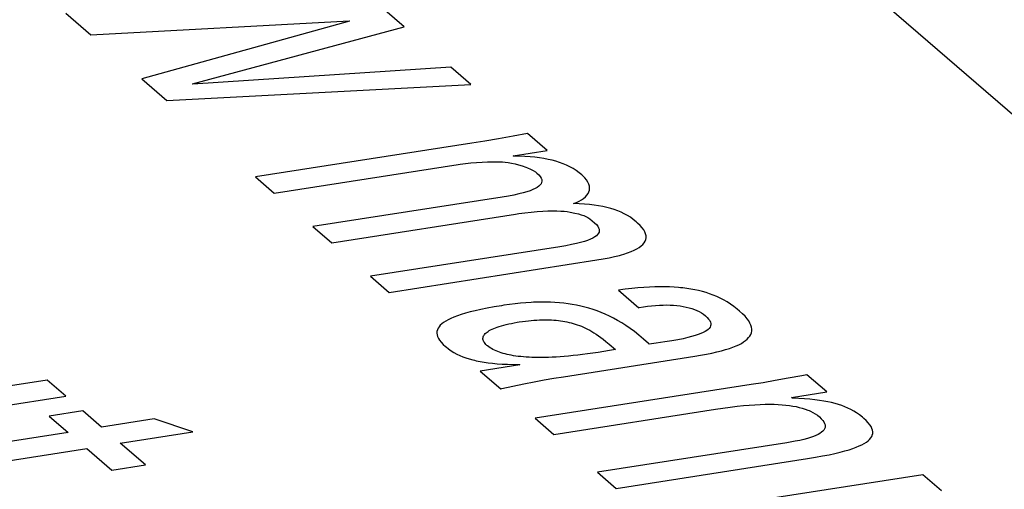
# Model space of a CAD drawing. Header units: millimetres. Extents: x -2579 to 1363, y -329 to 2298.
# Tile 250 of 256: x 1144.03 to 1147.88, y 1193.16 to 1195. Entities that reach past the tile are written whole.
import ezdxf

# ---------------------------------------------------------------- set-up
doc = ezdxf.new("R2010")
doc.units = ezdxf.units.MM
doc.header["$LTSCALE"] = 30.734
doc.layers.get('0').update_dxf_attribs({"linetype": 'CONTINUOUS'})

msp = doc.modelspace()

# ---------------------------------------------------------------- linework, layer by layer
at = {"color": 7}
msp.add_line((1136.6705, 1204.3317), (1156.8943, 1186.8729), dxfattribs=at)
at = {"color": 250, "true_color": 0x1c1c1c}
for p, q in [((1145.5353, 1194.9684), (1145.4319, 1195.0577)), ((1144.2134, 1195.0221), (1144.3114, 1194.9375)), ((1144.3114, 1194.9375), (1145.3207, 1194.9922)), ((1145.3224, 1194.9907), (1144.5101, 1194.766)), ((1145.3207, 1194.9922), (1145.3224, 1194.9907)), ((1144.708, 1194.746), (1145.5353, 1194.9684)), ((1145.718, 1194.8107), (1144.7097, 1194.7444)), ((1145.7955, 1194.7438), (1145.718, 1194.8107)), ((1144.5101, 1194.766), (1144.6081, 1194.6813)), ((1144.6081, 1194.6813), (1145.7955, 1194.7438)), ((1144.7097, 1194.7444), (1144.708, 1194.746)), ((1145.8504, 1194.522), (1145.7999, 1194.5139)), ((1145.9036, 1194.5312), (1145.8504, 1194.522)), ((1145.9608, 1194.5415), (1145.9036, 1194.5312)), ((1146.0173, 1194.5523), (1145.9608, 1194.5415)), ((1146.0949, 1194.4854), (1146.0173, 1194.5523)), ((1145.7999, 1194.5139), (1144.9547, 1194.3822)), ((1145.9617, 1194.4646), (1146.0949, 1194.4854)), ((1145.8184, 1194.4392), (1145.8401, 1194.4405)), ((1145.8401, 1194.4405), (1145.8612, 1194.4413)), ((1145.8612, 1194.4413), (1145.8815, 1194.4416)), ((1145.8815, 1194.4416), (1145.9009, 1194.4414)), ((1145.9009, 1194.4414), (1145.9195, 1194.4408)), ((1145.9195, 1194.4408), (1145.9305, 1194.4399)), ((1145.9635, 1194.4631), (1145.9617, 1194.4646)), ((1145.986, 1194.4627), (1145.9635, 1194.4631)), ((1146.0073, 1194.4619), (1145.986, 1194.4627)), ((1146.0274, 1194.4605), (1146.0073, 1194.4619)), ((1146.0464, 1194.4588), (1146.0274, 1194.4605)), ((1146.0645, 1194.4565), (1146.0464, 1194.4588)), ((1146.0816, 1194.4539), (1146.0645, 1194.4565)), ((1146.098, 1194.4508), (1146.0816, 1194.4539)), ((1146.1136, 1194.4472), (1146.098, 1194.4508)), ((1146.1286, 1194.4432), (1146.1136, 1194.4472)), ((1146.143, 1194.4387), (1146.1286, 1194.4432)), ((1145.0278, 1194.3191), (1145.7462, 1194.431)), ((1145.7462, 1194.431), (1145.7539, 1194.4322)), ((1145.7539, 1194.4322), (1145.7747, 1194.4349)), ((1145.7747, 1194.4349), (1145.7965, 1194.4373)), ((1145.7965, 1194.4373), (1145.8184, 1194.4392)), ((1145.9305, 1194.4399), (1145.9424, 1194.4383)), ((1145.9424, 1194.4383), (1145.9553, 1194.4361)), ((1145.9553, 1194.4361), (1145.9688, 1194.4333)), ((1145.9688, 1194.4333), (1145.9829, 1194.4296)), ((1145.9829, 1194.4296), (1145.9971, 1194.4254)), ((1145.9971, 1194.4254), (1146.0109, 1194.4205)), ((1146.0109, 1194.4205), (1146.0174, 1194.418)), ((1146.0174, 1194.418), (1146.0294, 1194.4127)), ((1146.0294, 1194.4127), (1146.0398, 1194.4074)), ((1146.0398, 1194.4074), (1146.0481, 1194.4022)), ((1146.0481, 1194.4022), (1146.0545, 1194.3973)), ((1146.1568, 1194.4336), (1146.143, 1194.4387)), ((1146.1702, 1194.428), (1146.1568, 1194.4336)), ((1146.1831, 1194.4217), (1146.1702, 1194.428)), ((1146.1957, 1194.4148), (1146.1831, 1194.4217)), ((1146.2079, 1194.4071), (1146.1957, 1194.4148)), ((1146.2197, 1194.3986), (1146.2079, 1194.4071)), ((1144.9547, 1194.3822), (1145.0278, 1194.3191)), ((1146.0545, 1194.3973), (1146.0618, 1194.3904)), ((1146.0618, 1194.3904), (1146.0672, 1194.3839)), ((1146.0672, 1194.3839), (1146.0709, 1194.3777)), ((1146.0709, 1194.3777), (1146.073, 1194.3718)), ((1146.0735, 1194.3662), (1146.0726, 1194.3608)), ((1146.073, 1194.3718), (1146.0735, 1194.3662)), ((1146.23, 1194.3902), (1146.2197, 1194.3986)), ((1146.2336, 1194.387), (1146.23, 1194.3902)), ((1146.2416, 1194.3789), (1146.2336, 1194.387)), ((1146.2482, 1194.3706), (1146.2416, 1194.3789)), ((1146.2533, 1194.3624), (1146.2482, 1194.3706)), ((1146.0277, 1194.3283), (1146.015, 1194.3241)), ((1146.0385, 1194.3326), (1146.0277, 1194.3283)), ((1146.0478, 1194.337), (1146.0385, 1194.3326)), ((1146.0555, 1194.3415), (1146.0478, 1194.337)), ((1146.0618, 1194.3461), (1146.0555, 1194.3415)), ((1146.0668, 1194.3508), (1146.0618, 1194.3461)), ((1146.0704, 1194.3557), (1146.0668, 1194.3508)), ((1146.0726, 1194.3608), (1146.0704, 1194.3557)), ((1146.257, 1194.3542), (1146.2533, 1194.3624)), ((1146.2591, 1194.3462), (1146.257, 1194.3542)), ((1146.2572, 1194.3238), (1146.2592, 1194.331)), ((1146.2599, 1194.3385), (1146.2591, 1194.3462)), ((1146.2592, 1194.331), (1146.2599, 1194.3385)), ((1145.9188, 1194.3035), (1145.1792, 1194.1883)), ((1145.9428, 1194.3075), (1145.9188, 1194.3035)), ((1145.9646, 1194.3116), (1145.9428, 1194.3075)), ((1145.9837, 1194.3157), (1145.9646, 1194.3116)), ((1146.0004, 1194.3199), (1145.9837, 1194.3157)), ((1146.015, 1194.3241), (1146.0004, 1194.3199)), ((1146.2092, 1194.2826), (1146.2195, 1194.2875)), ((1146.2195, 1194.2875), (1146.2287, 1194.2928)), ((1146.2287, 1194.2928), (1146.2367, 1194.2983)), ((1146.2367, 1194.2983), (1146.2436, 1194.3042)), ((1146.2436, 1194.3042), (1146.2493, 1194.3104)), ((1146.2493, 1194.3104), (1146.2539, 1194.3169)), ((1146.2539, 1194.3169), (1146.2572, 1194.3238)), ((1146.0547, 1194.2469), (1146.0767, 1194.2484)), ((1146.0767, 1194.2484), (1146.097, 1194.2493)), ((1146.097, 1194.2493), (1146.1156, 1194.2497)), ((1146.1156, 1194.2497), (1146.1324, 1194.2496)), ((1146.1324, 1194.2496), (1146.1474, 1194.249)), ((1146.1474, 1194.249), (1146.161, 1194.248)), ((1146.161, 1194.248), (1146.173, 1194.2467)), ((1146.1978, 1194.278), (1146.2092, 1194.2826)), ((1146.2197, 1194.2772), (1146.1978, 1194.278)), ((1146.2403, 1194.2758), (1146.2197, 1194.2772)), ((1146.2598, 1194.2741), (1146.2403, 1194.2758)), ((1146.2781, 1194.2719), (1146.2598, 1194.2741)), ((1146.2955, 1194.2692), (1146.2781, 1194.2719)), ((1146.3119, 1194.2662), (1146.2955, 1194.2692)), ((1146.3275, 1194.2627), (1146.3119, 1194.2662)), ((1146.3424, 1194.2588), (1146.3275, 1194.2627)), ((1146.3566, 1194.2544), (1146.3424, 1194.2588)), ((1146.3702, 1194.2496), (1146.3566, 1194.2544)), ((1146.3832, 1194.2442), (1146.3702, 1194.2496)), ((1145.2523, 1194.1252), (1145.9707, 1194.2372)), ((1145.9707, 1194.2372), (1145.9838, 1194.2391)), ((1145.9838, 1194.2391), (1146.0071, 1194.2421)), ((1146.0071, 1194.2421), (1146.0313, 1194.2448)), ((1146.0313, 1194.2448), (1146.0547, 1194.2469)), ((1146.173, 1194.2467), (1146.1837, 1194.245)), ((1146.1837, 1194.245), (1146.2024, 1194.2412)), ((1146.2024, 1194.2412), (1146.2164, 1194.2379)), ((1146.2164, 1194.2379), (1146.2276, 1194.2347)), ((1146.2276, 1194.2347), (1146.237, 1194.2314)), ((1146.237, 1194.2314), (1146.2452, 1194.2278)), ((1146.2452, 1194.2278), (1146.2529, 1194.2237)), ((1146.2529, 1194.2237), (1146.2608, 1194.2184)), ((1146.2608, 1194.2184), (1146.2702, 1194.211)), ((1146.2702, 1194.211), (1146.2791, 1194.2035)), ((1146.3957, 1194.2383), (1146.3832, 1194.2442)), ((1146.4078, 1194.2317), (1146.3957, 1194.2383)), ((1146.4194, 1194.2244), (1146.4078, 1194.2317)), ((1146.4308, 1194.2162), (1146.4194, 1194.2244)), ((1146.4421, 1194.2071), (1146.4308, 1194.2162)), ((1145.1792, 1194.1883), (1145.2523, 1194.1252)), ((1146.2791, 1194.2035), (1146.2864, 1194.1966)), ((1146.2864, 1194.1966), (1146.2918, 1194.19)), ((1146.2918, 1194.19), (1146.2954, 1194.1838)), ((1146.2954, 1194.1838), (1146.2975, 1194.1779)), ((1146.2981, 1194.1723), (1146.2972, 1194.167)), ((1146.2975, 1194.1779), (1146.2981, 1194.1723)), ((1146.4476, 1194.2022), (1146.4421, 1194.2071)), ((1146.4573, 1194.1927), (1146.4476, 1194.2022)), ((1146.4652, 1194.1838), (1146.4573, 1194.1927)), ((1146.4714, 1194.1753), (1146.4652, 1194.1838)), ((1146.4759, 1194.1672), (1146.4714, 1194.1753)), ((1146.2522, 1194.1345), (1146.2396, 1194.1302)), ((1146.2631, 1194.1388), (1146.2522, 1194.1345)), ((1146.2724, 1194.1431), (1146.2631, 1194.1388)), ((1146.2801, 1194.1476), (1146.2724, 1194.1431)), ((1146.2864, 1194.1522), (1146.2801, 1194.1476)), ((1146.2913, 1194.157), (1146.2864, 1194.1522)), ((1146.2949, 1194.1619), (1146.2913, 1194.157)), ((1146.2972, 1194.167), (1146.2949, 1194.1619)), ((1146.479, 1194.1594), (1146.4759, 1194.1672)), ((1146.4769, 1194.1313), (1146.4794, 1194.1379)), ((1146.4805, 1194.1519), (1146.479, 1194.1594)), ((1146.4794, 1194.1379), (1146.4807, 1194.1448)), ((1146.4807, 1194.1448), (1146.4805, 1194.1519)), ((1146.1433, 1194.1097), (1145.4038, 1193.9944)), ((1146.1675, 1194.1137), (1146.1433, 1194.1097)), ((1146.1892, 1194.1178), (1146.1675, 1194.1137)), ((1146.2083, 1194.1219), (1146.1892, 1194.1178)), ((1146.225, 1194.126), (1146.2083, 1194.1219)), ((1146.2396, 1194.1302), (1146.225, 1194.126)), ((1146.4222, 1194.0908), (1146.4342, 1194.0961)), ((1146.4342, 1194.0961), (1146.4447, 1194.1015)), ((1146.4447, 1194.1015), (1146.4538, 1194.1071)), ((1146.4538, 1194.1071), (1146.4616, 1194.1129)), ((1146.4616, 1194.1129), (1146.468, 1194.1188)), ((1146.468, 1194.1188), (1146.4731, 1194.125)), ((1146.4731, 1194.125), (1146.4769, 1194.1313)), ((1145.4769, 1193.9314), (1146.2883, 1194.0578)), ((1146.2883, 1194.0578), (1146.3135, 1194.062)), ((1146.3135, 1194.062), (1146.3365, 1194.0664)), ((1146.3365, 1194.0664), (1146.3574, 1194.071)), ((1146.3574, 1194.071), (1146.3763, 1194.0757)), ((1146.3763, 1194.0757), (1146.385, 1194.0781)), ((1146.385, 1194.0781), (1146.3933, 1194.0806)), ((1146.3933, 1194.0806), (1146.4086, 1194.0856)), ((1146.4086, 1194.0856), (1146.4222, 1194.0908)), ((1145.4038, 1193.9944), (1145.4769, 1193.9314)), ((1146.3995, 1193.9432), (1146.3728, 1193.9397)), ((1146.4249, 1193.9461), (1146.3995, 1193.9432)), ((1146.4491, 1193.9485), (1146.4249, 1193.9461)), ((1146.472, 1193.9503), (1146.4491, 1193.9485)), ((1146.4939, 1193.9517), (1146.472, 1193.9503)), ((1146.5148, 1193.9525), (1146.4939, 1193.9517)), ((1146.5348, 1193.9529), (1146.5148, 1193.9525)), ((1146.554, 1193.9528), (1146.5348, 1193.9529)), ((1146.5725, 1193.9524), (1146.554, 1193.9528)), ((1146.5903, 1193.9515), (1146.5725, 1193.9524)), ((1146.6075, 1193.9503), (1146.5903, 1193.9515)), ((1146.6158, 1193.9495), (1146.6075, 1193.9503)), ((1146.6241, 1193.9486), (1146.6158, 1193.9495)), ((1146.6402, 1193.9466), (1146.6241, 1193.9486)), ((1146.6559, 1193.9441), (1146.6402, 1193.9466)), ((1146.6712, 1193.9413), (1146.6559, 1193.9441)), ((1146.6861, 1193.938), (1146.6712, 1193.9413)), ((1146.3728, 1193.9397), (1146.4521, 1193.8712)), ((1146.7007, 1193.9343), (1146.6861, 1193.938)), ((1146.715, 1193.9302), (1146.7007, 1193.9343)), ((1146.7291, 1193.9256), (1146.715, 1193.9302)), ((1146.7429, 1193.9204), (1146.7291, 1193.9256)), ((1146.7567, 1193.9147), (1146.7429, 1193.9204)), ((1146.7702, 1193.9085), (1146.7567, 1193.9147)), ((1146.7836, 1193.9015), (1146.7702, 1193.9085)), ((1146.797, 1193.8939), (1146.7836, 1193.9015)), ((1145.8357, 1193.8646), (1145.8135, 1193.8597)), ((1145.86, 1193.8695), (1145.8357, 1193.8646)), ((1145.8866, 1193.8744), (1145.86, 1193.8695)), ((1145.9159, 1193.8793), (1145.8866, 1193.8744)), ((1145.9247, 1193.8807), (1145.9159, 1193.8793)), ((1145.9474, 1193.884), (1145.9247, 1193.8807)), ((1145.9694, 1193.8868), (1145.9474, 1193.884)), ((1145.9906, 1193.889), (1145.9694, 1193.8868)), ((1146.0113, 1193.8907), (1145.9906, 1193.889)), ((1146.0314, 1193.892), (1146.0113, 1193.8907)), ((1146.0412, 1193.8925), (1146.0314, 1193.892)), ((1146.0509, 1193.8928), (1146.0412, 1193.8925)), ((1146.07, 1193.8931), (1146.0509, 1193.8928)), ((1146.0886, 1193.8931), (1146.07, 1193.8931)), ((1146.1067, 1193.8926), (1146.0886, 1193.8931)), ((1146.1245, 1193.8916), (1146.1067, 1193.8926)), ((1146.1419, 1193.8903), (1146.1245, 1193.8916)), ((1146.159, 1193.8886), (1146.1419, 1193.8903)), ((1146.1759, 1193.8864), (1146.159, 1193.8886)), ((1146.1925, 1193.8838), (1146.1759, 1193.8864)), ((1146.209, 1193.8808), (1146.1925, 1193.8838)), ((1146.2253, 1193.8774), (1146.209, 1193.8808)), ((1146.2415, 1193.8734), (1146.2253, 1193.8774)), ((1146.2576, 1193.869), (1146.2415, 1193.8734)), ((1146.2736, 1193.8641), (1146.2576, 1193.869)), ((1146.2895, 1193.8586), (1146.2736, 1193.8641)), ((1146.4521, 1193.8712), (1146.4541, 1193.8716)), ((1146.4541, 1193.8716), (1146.4705, 1193.8745)), ((1146.4705, 1193.8745), (1146.4865, 1193.877)), ((1146.4865, 1193.877), (1146.5022, 1193.8789)), ((1146.5022, 1193.8789), (1146.5176, 1193.8803)), ((1146.5176, 1193.8803), (1146.5326, 1193.8813)), ((1146.5326, 1193.8813), (1146.5472, 1193.8819)), ((1146.5472, 1193.8819), (1146.5614, 1193.882)), ((1146.5614, 1193.882), (1146.5752, 1193.8816)), ((1146.5752, 1193.8816), (1146.5885, 1193.8809)), ((1146.5885, 1193.8809), (1146.6014, 1193.8798)), ((1146.6014, 1193.8798), (1146.6139, 1193.8782)), ((1146.6139, 1193.8782), (1146.626, 1193.8763)), ((1146.626, 1193.8763), (1146.6376, 1193.874)), ((1146.6376, 1193.874), (1146.6488, 1193.8712)), ((1146.6488, 1193.8712), (1146.6595, 1193.8681)), ((1146.6595, 1193.8681), (1146.6697, 1193.8645)), ((1146.6697, 1193.8645), (1146.6794, 1193.8605)), ((1146.8102, 1193.8856), (1146.797, 1193.8939)), ((1146.8234, 1193.8764), (1146.8102, 1193.8856)), ((1146.8365, 1193.8663), (1146.8234, 1193.8764)), ((1146.8463, 1193.8582), (1146.8365, 1193.8663)), ((1145.7181, 1193.8295), (1145.7074, 1193.8243)), ((1145.7301, 1193.8347), (1145.7181, 1193.8295)), ((1145.7436, 1193.8398), (1145.7301, 1193.8347)), ((1145.7585, 1193.8448), (1145.7436, 1193.8398)), ((1145.7751, 1193.8498), (1145.7585, 1193.8448)), ((1145.7934, 1193.8548), (1145.7751, 1193.8498)), ((1145.8135, 1193.8597), (1145.7934, 1193.8548)), ((1146.3055, 1193.8526), (1146.2895, 1193.8586)), ((1146.3214, 1193.8459), (1146.3055, 1193.8526)), ((1146.3373, 1193.8386), (1146.3214, 1193.8459)), ((1146.3533, 1193.8306), (1146.3373, 1193.8386)), ((1146.3693, 1193.8219), (1146.3533, 1193.8306)), ((1146.6794, 1193.8605), (1146.6886, 1193.8561)), ((1146.6886, 1193.8561), (1146.6972, 1193.8512)), ((1146.6972, 1193.8512), (1146.7052, 1193.8459)), ((1146.7052, 1193.8459), (1146.7126, 1193.84)), ((1146.7126, 1193.84), (1146.7197, 1193.8333)), ((1146.7197, 1193.8333), (1146.7253, 1193.827)), ((1146.7253, 1193.827), (1146.7293, 1193.8211)), ((1146.8577, 1193.8478), (1146.8463, 1193.8582)), ((1146.8673, 1193.8379), (1146.8577, 1193.8478)), ((1146.8753, 1193.8285), (1146.8673, 1193.8379)), ((1146.8817, 1193.8195), (1146.8753, 1193.8285)), ((1145.668, 1193.791), (1145.6654, 1193.7849)), ((1145.6718, 1193.7969), (1145.668, 1193.791)), ((1145.6766, 1193.8026), (1145.6718, 1193.7969)), ((1145.6826, 1193.8082), (1145.6766, 1193.8026)), ((1145.6897, 1193.8137), (1145.6826, 1193.8082)), ((1145.6979, 1193.819), (1145.6897, 1193.8137)), ((1145.7074, 1193.8243), (1145.6979, 1193.819)), ((1145.8734, 1193.7847), (1145.8791, 1193.7875)), ((1145.8791, 1193.7875), (1145.8854, 1193.7902)), ((1145.8854, 1193.7902), (1145.8922, 1193.793)), ((1145.8922, 1193.793), (1145.8995, 1193.7956)), ((1145.8995, 1193.7956), (1145.9073, 1193.7982)), ((1145.9073, 1193.7982), (1145.9157, 1193.8008)), ((1145.9157, 1193.8008), (1145.9246, 1193.8033)), ((1145.9246, 1193.8033), (1145.934, 1193.8057)), ((1145.934, 1193.8057), (1145.944, 1193.808)), ((1145.944, 1193.808), (1145.9544, 1193.8102)), ((1145.9544, 1193.8102), (1145.9654, 1193.8123)), ((1145.9654, 1193.8123), (1145.9768, 1193.8143)), ((1145.9768, 1193.8143), (1145.9851, 1193.8157)), ((1145.9851, 1193.8157), (1145.9973, 1193.8175)), ((1145.9973, 1193.8175), (1146.0092, 1193.8191)), ((1146.0092, 1193.8191), (1146.0207, 1193.8204)), ((1146.0207, 1193.8204), (1146.0319, 1193.8215)), ((1146.0319, 1193.8215), (1146.0428, 1193.8224)), ((1146.0428, 1193.8224), (1146.0534, 1193.8231)), ((1146.0534, 1193.8231), (1146.0637, 1193.8236)), ((1146.0637, 1193.8236), (1146.0738, 1193.824)), ((1146.0738, 1193.824), (1146.0787, 1193.824)), ((1146.0787, 1193.824), (1146.0836, 1193.8241)), ((1146.0836, 1193.8241), (1146.0931, 1193.824)), ((1146.0931, 1193.824), (1146.1025, 1193.8238)), ((1146.1025, 1193.8238), (1146.1117, 1193.8234)), ((1146.1117, 1193.8234), (1146.1207, 1193.8228)), ((1146.1207, 1193.8228), (1146.1295, 1193.8221)), ((1146.1295, 1193.8221), (1146.1382, 1193.8212)), ((1146.1382, 1193.8212), (1146.1467, 1193.8201)), ((1146.1467, 1193.8201), (1146.1551, 1193.8189)), ((1146.1551, 1193.8189), (1146.1635, 1193.8174)), ((1146.1635, 1193.8174), (1146.1717, 1193.8158)), ((1146.1717, 1193.8158), (1146.1799, 1193.814)), ((1146.1799, 1193.814), (1146.188, 1193.812)), ((1146.188, 1193.812), (1146.1961, 1193.8098)), ((1146.1961, 1193.8098), (1146.2041, 1193.8074)), ((1146.2041, 1193.8074), (1146.2121, 1193.8048)), ((1146.2121, 1193.8048), (1146.2201, 1193.8019)), ((1146.2201, 1193.8019), (1146.2281, 1193.7988)), ((1146.2281, 1193.7988), (1146.2361, 1193.7954)), ((1146.2361, 1193.7954), (1146.2442, 1193.7917)), ((1146.2442, 1193.7917), (1146.2523, 1193.7877)), ((1146.2523, 1193.7877), (1146.2605, 1193.7834)), ((1146.3854, 1193.8124), (1146.3693, 1193.8219)), ((1146.4016, 1193.802), (1146.3854, 1193.8124)), ((1146.4181, 1193.7906), (1146.4016, 1193.802)), ((1146.4349, 1193.778), (1146.4181, 1193.7906)), ((1146.7232, 1193.7864), (1146.7178, 1193.7822)), ((1146.7274, 1193.7908), (1146.7232, 1193.7864)), ((1146.7306, 1193.7953), (1146.7274, 1193.7908)), ((1146.7293, 1193.8211), (1146.732, 1193.8154)), ((1146.7327, 1193.8), (1146.7306, 1193.7953)), ((1146.732, 1193.8154), (1146.7334, 1193.81)), ((1146.7336, 1193.8049), (1146.7327, 1193.8)), ((1146.7334, 1193.81), (1146.7336, 1193.8049)), ((1146.8867, 1193.811), (1146.8817, 1193.8195)), ((1146.8903, 1193.8028), (1146.8867, 1193.811)), ((1146.8926, 1193.795), (1146.8903, 1193.8028)), ((1146.8936, 1193.7876), (1146.8926, 1193.795)), ((1146.8934, 1193.7804), (1146.8936, 1193.7876)), ((1145.6638, 1193.7787), (1145.6634, 1193.7723)), ((1145.6634, 1193.7723), (1145.6642, 1193.7656)), ((1145.6654, 1193.7849), (1145.6638, 1193.7787)), ((1145.6642, 1193.7656), (1145.6662, 1193.7587)), ((1145.6662, 1193.7587), (1145.6695, 1193.7516)), ((1145.6695, 1193.7516), (1145.6742, 1193.7441)), ((1145.8432, 1193.7515), (1145.8436, 1193.7547)), ((1145.8434, 1193.7483), (1145.8432, 1193.7515)), ((1145.8441, 1193.745), (1145.8434, 1193.7483)), ((1145.8436, 1193.7547), (1145.8444, 1193.7578)), ((1145.8444, 1193.7578), (1145.8457, 1193.761)), ((1145.8457, 1193.761), (1145.8475, 1193.764)), ((1145.8475, 1193.764), (1145.8497, 1193.7671)), ((1145.8497, 1193.7671), (1145.8524, 1193.7701)), ((1145.8524, 1193.7701), (1145.8556, 1193.7731)), ((1145.8556, 1193.7731), (1145.8593, 1193.776)), ((1145.8593, 1193.776), (1145.8635, 1193.779)), ((1145.8635, 1193.779), (1145.8682, 1193.7818)), ((1145.8682, 1193.7818), (1145.8734, 1193.7847)), ((1146.2605, 1193.7834), (1146.2687, 1193.7788)), ((1146.2687, 1193.7788), (1146.2771, 1193.7737)), ((1146.2771, 1193.7737), (1146.2857, 1193.7682)), ((1146.2857, 1193.7682), (1146.2945, 1193.7621)), ((1146.2945, 1193.7621), (1146.3037, 1193.7555)), ((1146.3037, 1193.7555), (1146.3135, 1193.7481)), ((1146.3135, 1193.7481), (1146.3241, 1193.7396)), ((1146.4521, 1193.7642), (1146.4349, 1193.778)), ((1146.4702, 1193.7488), (1146.4521, 1193.7642)), ((1146.4899, 1193.731), (1146.4702, 1193.7488)), ((1146.6256, 1193.7504), (1146.6053, 1193.7464)), ((1146.6433, 1193.7544), (1146.6256, 1193.7504)), ((1146.6588, 1193.7583), (1146.6433, 1193.7544)), ((1146.6724, 1193.7622), (1146.6588, 1193.7583)), ((1146.6843, 1193.7661), (1146.6724, 1193.7622)), ((1146.6946, 1193.77), (1146.6843, 1193.7661)), ((1146.7036, 1193.774), (1146.6946, 1193.77)), ((1146.7113, 1193.778), (1146.7036, 1193.774)), ((1146.7178, 1193.7822), (1146.7113, 1193.778)), ((1146.8694, 1193.743), (1146.8761, 1193.7487)), ((1146.8761, 1193.7487), (1146.8816, 1193.7545)), ((1146.8816, 1193.7545), (1146.8862, 1193.7606)), ((1146.8862, 1193.7606), (1146.8897, 1193.767)), ((1146.8897, 1193.767), (1146.8921, 1193.7736)), ((1146.8921, 1193.7736), (1146.8934, 1193.7804)), ((1145.6742, 1193.7441), (1145.6802, 1193.7364)), ((1145.6802, 1193.7364), (1145.6878, 1193.7283)), ((1145.6878, 1193.7283), (1145.6969, 1193.7199)), ((1145.6969, 1193.7199), (1145.6992, 1193.718)), ((1145.6992, 1193.718), (1145.7091, 1193.7101)), ((1145.7091, 1193.7101), (1145.7194, 1193.703)), ((1145.8452, 1193.7417), (1145.8441, 1193.745)), ((1145.8469, 1193.7383), (1145.8452, 1193.7417)), ((1145.8491, 1193.7349), (1145.8469, 1193.7383)), ((1145.8518, 1193.7314), (1145.8491, 1193.7349)), ((1145.8551, 1193.7279), (1145.8518, 1193.7314)), ((1145.859, 1193.7243), (1145.8551, 1193.7279)), ((1145.8617, 1193.722), (1145.859, 1193.7243)), ((1145.8665, 1193.7184), (1145.8617, 1193.722)), ((1145.8716, 1193.7149), (1145.8665, 1193.7184)), ((1145.8769, 1193.7116), (1145.8716, 1193.7149)), ((1145.8825, 1193.7085), (1145.8769, 1193.7116)), ((1146.3241, 1193.7396), (1146.3364, 1193.7294)), ((1146.3364, 1193.7294), (1146.3615, 1193.7081)), ((1146.4926, 1193.7286), (1146.4899, 1193.731)), ((1146.5204, 1193.7326), (1146.4926, 1193.7286)), ((1146.5543, 1193.7377), (1146.5204, 1193.7326)), ((1146.5819, 1193.7422), (1146.5543, 1193.7377)), ((1146.6053, 1193.7464), (1146.5819, 1193.7422)), ((1146.7917, 1193.7075), (1146.8065, 1193.7122)), ((1146.8065, 1193.7122), (1146.82, 1193.717)), ((1146.82, 1193.717), (1146.8322, 1193.7219)), ((1146.8322, 1193.7219), (1146.8432, 1193.727)), ((1146.8432, 1193.727), (1146.853, 1193.7322)), ((1146.853, 1193.7322), (1146.8618, 1193.7375)), ((1146.8618, 1193.7375), (1146.8694, 1193.743)), ((1145.7194, 1193.703), (1145.7301, 1193.6965)), ((1145.7301, 1193.6965), (1145.7411, 1193.6905)), ((1145.7411, 1193.6905), (1145.7526, 1193.6851)), ((1145.7526, 1193.6851), (1145.7644, 1193.6801)), ((1145.7644, 1193.6801), (1145.7768, 1193.6756)), ((1145.7768, 1193.6756), (1145.7897, 1193.6715)), ((1145.7897, 1193.6715), (1145.8032, 1193.6678)), ((1145.8884, 1193.7055), (1145.8825, 1193.7085)), ((1145.8946, 1193.7027), (1145.8884, 1193.7055)), ((1145.9011, 1193.7), (1145.8946, 1193.7027)), ((1145.9078, 1193.6975), (1145.9011, 1193.7)), ((1145.9148, 1193.6951), (1145.9078, 1193.6975)), ((1145.9221, 1193.6929), (1145.9148, 1193.6951)), ((1145.9296, 1193.6908), (1145.9221, 1193.6929)), ((1145.9375, 1193.6889), (1145.9296, 1193.6908)), ((1145.9457, 1193.6871), (1145.9375, 1193.6889)), ((1145.9541, 1193.6854), (1145.9457, 1193.6871)), ((1145.9629, 1193.6839), (1145.9541, 1193.6854)), ((1145.9721, 1193.6825), (1145.9629, 1193.6839)), ((1145.9816, 1193.6813), (1145.9721, 1193.6825)), ((1145.9915, 1193.6802), (1145.9816, 1193.6813)), ((1146.0017, 1193.6792), (1145.9915, 1193.6802)), ((1146.0124, 1193.6784), (1146.0017, 1193.6792)), ((1146.0234, 1193.6778), (1146.0124, 1193.6784)), ((1146.0349, 1193.6773), (1146.0234, 1193.6778)), ((1146.0469, 1193.677), (1146.0349, 1193.6773)), ((1146.0593, 1193.6768), (1146.0469, 1193.677)), ((1146.0723, 1193.6768), (1146.0593, 1193.6768)), ((1146.0857, 1193.677), (1146.0723, 1193.6768)), ((1146.0996, 1193.6774), (1146.0857, 1193.677)), ((1146.1141, 1193.678), (1146.0996, 1193.6774)), ((1146.1291, 1193.6788), (1146.1141, 1193.678)), ((1146.1448, 1193.6798), (1146.1291, 1193.6788)), ((1146.161, 1193.6811), (1146.1448, 1193.6798)), ((1146.1578, 1193.6019), (1146.6713, 1193.682)), ((1146.1779, 1193.6826), (1146.161, 1193.6811)), ((1146.1954, 1193.6843), (1146.1779, 1193.6826)), ((1146.2136, 1193.6863), (1146.1954, 1193.6843)), ((1146.2324, 1193.6885), (1146.2136, 1193.6863)), ((1146.252, 1193.691), (1146.2324, 1193.6885)), ((1146.2724, 1193.6938), (1146.252, 1193.691)), ((1146.2935, 1193.6969), (1146.2724, 1193.6938)), ((1146.3153, 1193.7003), (1146.2935, 1193.6969)), ((1146.338, 1193.7041), (1146.3153, 1193.7003)), ((1146.3615, 1193.7081), (1146.338, 1193.7041)), ((1146.6713, 1193.682), (1146.6935, 1193.6856)), ((1146.6935, 1193.6856), (1146.7168, 1193.6898)), ((1146.7168, 1193.6898), (1146.7381, 1193.6941)), ((1146.7381, 1193.6941), (1146.7576, 1193.6985)), ((1146.7576, 1193.6985), (1146.7754, 1193.703)), ((1146.7754, 1193.703), (1146.7917, 1193.7075)), ((1145.8032, 1193.6678), (1145.8101, 1193.666)), ((1145.8101, 1193.666), (1145.8173, 1193.6644)), ((1145.8173, 1193.6644), (1145.8321, 1193.6614)), ((1145.8321, 1193.6614), (1145.8476, 1193.6587)), ((1145.9872, 1193.648), (1145.833, 1193.6239)), ((1145.8476, 1193.6587), (1145.8639, 1193.6564)), ((1145.8639, 1193.6564), (1145.8812, 1193.6543)), ((1145.8812, 1193.6543), (1145.8995, 1193.6527)), ((1145.8995, 1193.6527), (1145.9189, 1193.6513)), ((1145.9189, 1193.6513), (1145.9396, 1193.6504)), ((1145.9396, 1193.6504), (1145.9617, 1193.6497)), ((1145.9617, 1193.6497), (1145.9854, 1193.6495)), ((1145.9854, 1193.6495), (1145.9872, 1193.648)), ((1145.833, 1193.6239), (1145.9131, 1193.5547)), ((1146.0828, 1193.5893), (1146.1209, 1193.596)), ((1146.1209, 1193.596), (1146.1578, 1193.6019)), ((1147.0359, 1193.5956), (1146.9856, 1193.5866)), ((1147.0896, 1193.6057), (1147.0359, 1193.5956)), ((1147.1094, 1193.6095), (1147.0896, 1193.6057)), ((1147.187, 1193.5426), (1147.1094, 1193.6095)), ((1144.1404, 1193.5887), (1143.4325, 1193.4784)), ((1144.2134, 1193.5256), (1144.1404, 1193.5887)), ((1145.9131, 1193.5547), (1145.9175, 1193.5557)), ((1145.9175, 1193.5557), (1145.9607, 1193.5652)), ((1145.9607, 1193.5652), (1146.0026, 1193.574)), ((1146.0026, 1193.574), (1146.0433, 1193.582)), ((1146.0433, 1193.582), (1146.0828, 1193.5893)), ((1146.892, 1193.5711), (1146.0468, 1193.4394)), ((1146.9378, 1193.5784), (1146.892, 1193.5711)), ((1146.9856, 1193.5866), (1146.9378, 1193.5784)), ((1143.3682, 1193.3939), (1144.2134, 1193.5256)), ((1147.0496, 1193.5212), (1147.187, 1193.5426)), ((1147.0531, 1193.5181), (1147.0496, 1193.5212)), ((1147.0778, 1193.5169), (1147.0531, 1193.5181)), ((1147.1004, 1193.5155), (1147.0778, 1193.5169)), ((1146.7517, 1193.4747), (1146.781, 1193.4791)), ((1146.781, 1193.4791), (1146.8096, 1193.483)), ((1146.8096, 1193.483), (1146.8361, 1193.4863)), ((1146.8361, 1193.4863), (1146.8608, 1193.4889)), ((1146.8608, 1193.4889), (1146.884, 1193.491)), ((1146.884, 1193.491), (1146.9058, 1193.4925)), ((1146.9058, 1193.4925), (1146.9262, 1193.4936)), ((1146.9262, 1193.4936), (1146.9455, 1193.4942)), ((1146.9455, 1193.4942), (1146.9637, 1193.4943)), ((1146.9637, 1193.4943), (1146.9809, 1193.4941)), ((1146.9809, 1193.4941), (1146.9972, 1193.4935)), ((1146.9972, 1193.4935), (1147.0127, 1193.4925)), ((1147.0127, 1193.4925), (1147.0273, 1193.4911)), ((1147.0273, 1193.4911), (1147.0413, 1193.4894)), ((1147.0413, 1193.4894), (1147.0546, 1193.4874)), ((1147.0546, 1193.4874), (1147.0673, 1193.485)), ((1147.0673, 1193.485), (1147.0794, 1193.4822)), ((1147.0794, 1193.4822), (1147.091, 1193.479)), ((1147.091, 1193.479), (1147.1021, 1193.4755)), ((1147.1211, 1193.5137), (1147.1004, 1193.5155)), ((1147.1403, 1193.5117), (1147.1211, 1193.5137)), ((1147.1581, 1193.5094), (1147.1403, 1193.5117)), ((1147.1748, 1193.5068), (1147.1581, 1193.5094)), ((1147.1904, 1193.5039), (1147.1748, 1193.5068)), ((1147.2052, 1193.5007), (1147.1904, 1193.5039)), ((1147.2192, 1193.4972), (1147.2052, 1193.5007)), ((1147.2325, 1193.4933), (1147.2192, 1193.4972)), ((1147.2453, 1193.4891), (1147.2325, 1193.4933)), ((1147.2575, 1193.4844), (1147.2453, 1193.4891)), ((1147.2694, 1193.4793), (1147.2575, 1193.4844)), ((1147.2809, 1193.4737), (1147.2694, 1193.4793)), ((1144.2794, 1193.4687), (1144.1483, 1193.4483)), ((1144.1483, 1193.4483), (1144.2223, 1193.3844)), ((1144.3533, 1193.4048), (1144.2794, 1193.4687)), ((1146.1199, 1193.3763), (1146.7517, 1193.4747)), ((1147.1021, 1193.4755), (1147.1127, 1193.4715)), ((1147.1127, 1193.4715), (1147.1178, 1193.4694)), ((1147.1178, 1193.4694), (1147.1228, 1193.4671)), ((1147.1228, 1193.4671), (1147.1324, 1193.4622)), ((1147.1324, 1193.4622), (1147.1415, 1193.4569)), ((1147.1415, 1193.4569), (1147.1501, 1193.451)), ((1147.1501, 1193.451), (1147.1582, 1193.4446)), ((1147.1582, 1193.4446), (1147.1655, 1193.4377)), ((1147.2923, 1193.4674), (1147.2809, 1193.4737)), ((1147.3035, 1193.4605), (1147.2923, 1193.4674)), ((1147.3147, 1193.4527), (1147.3035, 1193.4605)), ((1147.326, 1193.4439), (1147.3147, 1193.4527)), ((1147.3319, 1193.4389), (1147.326, 1193.4439)), ((1144.5582, 1193.4368), (1144.3533, 1193.4048)), ((1144.7095, 1193.3859), (1144.5582, 1193.4368)), ((1146.0468, 1193.4394), (1146.1199, 1193.3763)), ((1147.1655, 1193.4377), (1147.1713, 1193.4312)), ((1147.1713, 1193.4312), (1147.1756, 1193.4251)), ((1147.1756, 1193.4251), (1147.1785, 1193.4192)), ((1147.1799, 1193.4032), (1147.1781, 1193.3983)), ((1147.1785, 1193.4192), (1147.1801, 1193.4136)), ((1147.1804, 1193.4057), (1147.1799, 1193.4032)), ((1147.1801, 1193.4136), (1147.1806, 1193.4083)), ((1147.1806, 1193.4083), (1147.1804, 1193.4057)), ((1147.3413, 1193.4303), (1147.3319, 1193.4389)), ((1147.3491, 1193.4221), (1147.3413, 1193.4303)), ((1147.3553, 1193.4142), (1147.3491, 1193.4221)), ((1147.3601, 1193.4068), (1147.3553, 1193.4142)), ((1147.3635, 1193.3997), (1147.3601, 1193.4068)), ((1144.2223, 1193.3844), (1143.4638, 1193.2662)), ((1144.4264, 1193.3418), (1144.7095, 1193.3859)), ((1147.1236, 1193.3644), (1147.1111, 1193.3606)), ((1147.1347, 1193.3682), (1147.1236, 1193.3644)), ((1147.1444, 1193.3722), (1147.1347, 1193.3682)), ((1147.1528, 1193.3762), (1147.1444, 1193.3722)), ((1147.1601, 1193.3804), (1147.1528, 1193.3762)), ((1147.1662, 1193.3846), (1147.1601, 1193.3804)), ((1147.1712, 1193.389), (1147.1662, 1193.3846)), ((1147.1752, 1193.3936), (1147.1712, 1193.389)), ((1147.1781, 1193.3983), (1147.1752, 1193.3936)), ((1147.3587, 1193.3625), (1147.3623, 1193.3682)), ((1147.3623, 1193.3682), (1147.3637, 1193.3711)), ((1147.3656, 1193.3929), (1147.3635, 1193.3997)), ((1147.3637, 1193.3711), (1147.3648, 1193.374)), ((1147.3648, 1193.374), (1147.3662, 1193.3801)), ((1147.3665, 1193.3863), (1147.3656, 1193.3929)), ((1147.3662, 1193.3801), (1147.3665, 1193.3863)), ((1144.5244, 1193.2572), (1144.4264, 1193.3418)), ((1147.0305, 1193.3438), (1146.2909, 1193.2286)), ((1147.0442, 1193.3461), (1147.0305, 1193.3438)), ((1147.0638, 1193.3496), (1147.0442, 1193.3461)), ((1147.0814, 1193.3532), (1147.0638, 1193.3496)), ((1147.0971, 1193.3568), (1147.0814, 1193.3532)), ((1147.1111, 1193.3606), (1147.0971, 1193.3568)), ((1147.2888, 1193.3215), (1147.3021, 1193.3264)), ((1147.3021, 1193.3264), (1147.3139, 1193.3313)), ((1147.3139, 1193.3313), (1147.3243, 1193.3363)), ((1147.3243, 1193.3363), (1147.3335, 1193.3413)), ((1147.3335, 1193.3413), (1147.3415, 1193.3464)), ((1147.3415, 1193.3464), (1147.3483, 1193.3517)), ((1147.3483, 1193.3517), (1147.3541, 1193.357)), ((1147.3541, 1193.357), (1147.3587, 1193.3625)), ((1143.63, 1193.2176), (1144.2953, 1193.3214)), ((1144.2953, 1193.3214), (1144.3933, 1193.2367)), ((1147.1111, 1193.2819), (1147.1426, 1193.2871)), ((1147.1426, 1193.2871), (1147.1707, 1193.2922)), ((1147.1707, 1193.2922), (1147.196, 1193.2972)), ((1147.196, 1193.2972), (1147.2187, 1193.3021)), ((1147.2187, 1193.3021), (1147.2391, 1193.307)), ((1147.2391, 1193.307), (1147.2575, 1193.3118)), ((1147.2575, 1193.3118), (1147.274, 1193.3167)), ((1147.274, 1193.3167), (1147.2888, 1193.3215)), ((1144.3933, 1193.2367), (1144.5244, 1193.2572)), ((1146.364, 1193.1655), (1147.1111, 1193.2819)), ((1146.2909, 1193.2286), (1146.364, 1193.1655)), ((1147.5621, 1193.2187), (1146.7486, 1193.092)), ((1147.6351, 1193.1557), (1147.5621, 1193.2187))]:
    msp.add_line(p, q, dxfattribs=at)

doc.saveas('drawing.dxf')
